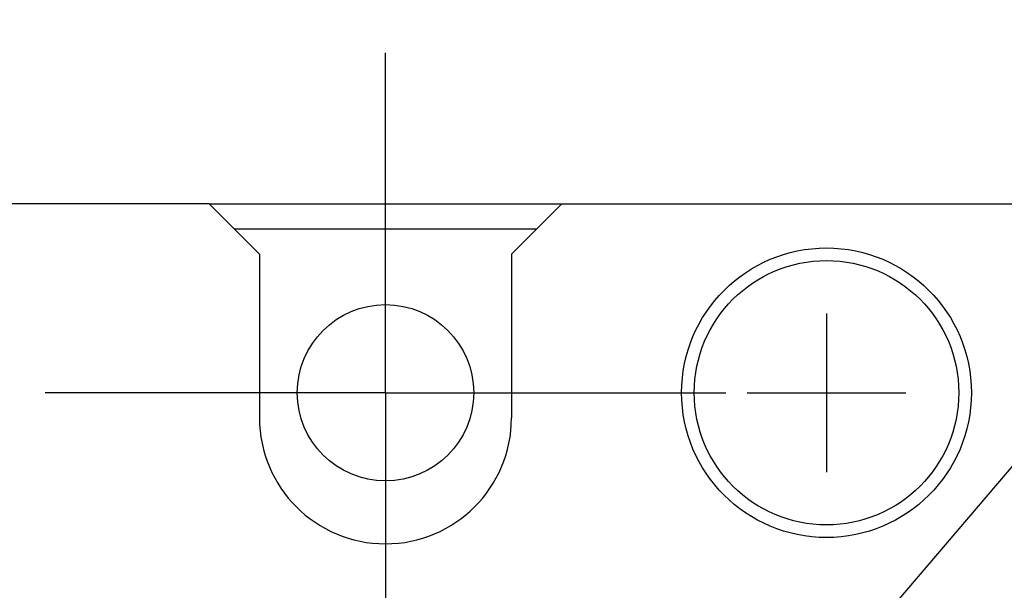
# Model space of a CAD drawing. Extents: x 159 to 2026, y 157 to 1386.
# Tile 23 of 32: x 1254 to 1294, y 1021 to 1043. Entities that reach past the tile are written whole.
import ezdxf

# ---------------------------------------------------------------- set-up
doc = ezdxf.new("R2010")
doc.units = 0
doc.header["$LTSCALE"] = 115.5
doc.linetypes.add('CENTER', pattern=[0.6, 0.375, -0.075, 0.075, -0.075])
for name, color, linetype in [('ALL_AXIS', 7, 'CONTINUOUS'), ('ALL_CURVE', 7, 'CONTINUOUS'), ('ALL_FEATURES', 7, 'CONTINUOUS'), ('ALL_NOTE', 7, 'CONTINUOUS')]:
    doc.layers.add(name, color=color, linetype=linetype)

msp = doc.modelspace()

# ---------------------------------------------------------------- linework, layer by layer
at = {"layer": 'ALL_AXIS', "color": 7, "linetype": 'CENTER'}
for q in [(1269, 1042), (1255.5, 1028.5), (1269, 1015), (1282.5, 1028.5)]:
    msp.add_line((1269, 1028.5), q, dxfattribs=at)
at = {"layer": 'ALL_AXIS', "color": 7, "linetype": 'CONTINUOUS'}
msp.add_line((1262, 1036), (1276, 1036), dxfattribs=at)
for centre, radius in [((1286.5, 1028.5), 5.75), ((1286.5, 1028.5), 5.25), ((1269, 1028.5), 3.5)]:
    msp.add_circle(centre, radius, dxfattribs=at)
msp.add_arc((1269, 1027.5), 5, 180, 360, dxfattribs=at)
at = {"layer": 'ALL_CURVE', "color": 40, "linetype": 'CONTINUOUS'}
for p, q in [((1286.5, 1031.65), (1286.5, 1025.35)), ((1283.35, 1028.5), (1289.65, 1028.5))]:
    msp.add_line(p, q, dxfattribs=at)
at = {"layer": 'ALL_FEATURES', "color": 7, "linetype": 'CONTINUOUS'}
for p, q in [((1262, 1036), (1076, 1036)), ((1264, 1034), (1262, 1036)), ((1276, 1036), (1274, 1034)), ((1276, 1036), (1299, 1036)), ((1275, 1035), (1263, 1035)), ((1264, 1034), (1264, 1027.5)), ((1274, 1034), (1274, 1027.5))]:
    msp.add_line(p, q, dxfattribs=at)
at = {"layer": 'ALL_NOTE', "color": 2, "linetype": 'CONTINUOUS'}
msp.add_line((1278.5, 1007.545), (1349.5, 1090.846), dxfattribs=at)

doc.saveas('drawing.dxf')
